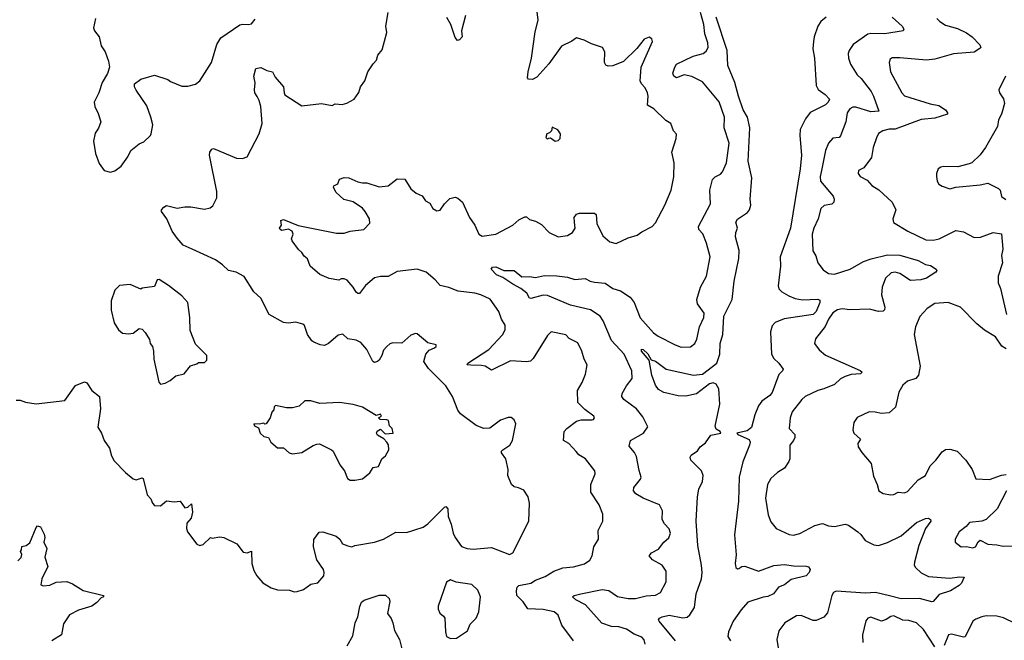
# Model space of a CAD drawing. Extents: x 2057697 to 2160550, y 827490 to 1016834.
# Tile 224 of 256: x 2071158 to 2077643, y 947069 to 951158. Entities that reach past the tile are written whole.
import ezdxf

# ---------------------------------------------------------------- set-up
doc = ezdxf.new("R2010")
doc.units = 0

msp = doc.modelspace()

# ---------------------------------------------------------------- linework, layer by layer
at = {"layer": '0CON20XD'}
for points in [[(2074729.5, 947169.5), (2074704.2, 947235), (2074677.2, 947257.2), (2074605, 947271.3), (2074505, 947276.9), (2074475, 947323.5), (2074431.8, 947365), (2074429.5, 947395), (2074435, 947420), (2074445, 947431.5), (2074524.7, 947445.3), (2074555, 947465.4), (2074620, 947490), (2074675.5, 947524.5), (2074735, 947545.8), (2074805, 947554.3), (2074877.6, 947572.4), (2074912.1, 947597.9), (2074929.2, 947625), (2074939.4, 947685), (2074970, 947735), (2074967.9, 947792.1), (2074998.5, 947855), (2074999.4, 947899.4), (2074975, 947961.4), (2074919.1, 948045), (2074920.5, 948095), (2074948.9, 948165), (2074946.9, 948185), (2074884.3, 948265), (2074841.7, 948291.7), (2074823.2, 948313.3), (2074775, 948366), (2074740, 948385), (2074744, 948445), (2074761.2, 948465), (2074826.4, 948513.6), (2074855, 948521.4), (2074927.7, 948522.3), (2074937.5, 948525), (2074943.3, 948535), (2074938.8, 948545), (2074879.7, 948589.7), (2074834.2, 948635), (2074832, 948715), (2074862.7, 948767.3), (2074885, 948822.5), (2074896, 948885), (2074875, 948922.5), (2074860.8, 948975), (2074835, 949028.8), (2074777.7, 949057.7), (2074755, 949081.2), (2074658.3, 949101.7), (2074635, 949077.5), (2074540.8, 948925), (2074521.9, 948908.1), (2074495, 948903.1), (2074389.7, 948910.3), (2074265, 948848.8), (2074224.4, 948874.4), (2074200.5, 948880.5), (2074128.7, 948881.3), (2074106.2, 948885), (2074109.2, 948895), (2074248.6, 948985), (2074338.6, 949081.4), (2074355.8, 949115), (2074356, 949145), (2074330.8, 949185), (2074314.2, 949235), (2074257.5, 949317.5), (2074195, 949345.7), (2074155, 949356.4), (2074045, 949369.1), (2073985, 949393.5), (2073927.5, 949407.5), (2073895, 949444.2), (2073834, 949495), (2073775, 949515.4), (2073645, 949500), (2073585, 949465.6), (2073533.2, 949466.8), (2073495, 949457.1), (2073435, 949406), (2073395, 949353.3), (2073385, 949353.8), (2073375, 949363.8), (2073355, 949396.7), (2073315, 949441.2), (2073295, 949450), (2073275, 949450), (2073259.2, 949440.8), (2073195, 949452), (2073135, 949480), (2073070, 949535), (2073053, 949583), (2073030.5, 949600.5), (2073016.7, 949625), (2072994.2, 949644.2), (2072951.7, 949701.7), (2072947.5, 949715), (2072960, 949745), (2072952.5, 949765), (2072928.3, 949778.3), (2072885, 949770), (2072872.5, 949775), (2072870, 949785), (2072882.5, 949805), (2072877.5, 949835), (2072895, 949841.2), (2072991.7, 949801.7), (2073245, 949751.1), (2073295, 949751.9), (2073335, 949765.7), (2073425, 949776), (2073463, 949817), (2073461.2, 949845), (2073434, 949895), (2073415, 949916), (2073355, 949957.1), (2073293.2, 949973.2), (2073240.9, 950020.9), (2073224, 950055), (2073226.7, 950063.3), (2073254.1, 950075.9), (2073265, 950106.7), (2073295, 950118.8), (2073325, 950116), (2073385, 950090), (2073415, 950083.8), (2073445, 950082), (2073525, 950055.6), (2073585, 950064.2), (2073645, 950108.8), (2073695, 950106.7), (2073735, 950042.5), (2073770, 950015), (2073807.7, 949997.7), (2073830, 949965), (2073858.6, 949948.6), (2073878.8, 949915), (2073905, 949898.8), (2073927.7, 949902.3), (2073955.9, 949944.1), (2073990.3, 949979.7), (2074025, 949989.2), (2074042.7, 949982.7), (2074075, 949956.7), (2074120.8, 949855), (2074155.8, 949805), (2074182.5, 949745), (2074205, 949732), (2074295, 949743.8), (2074405.5, 949804.5), (2074445, 949839.2), (2074485, 949860), (2074495, 949860), (2074515, 949840.8), (2074555, 949830), (2074595, 949808.8), (2074646.2, 949755), (2074705, 949728), (2074765, 949736.9), (2074799.2, 949755), (2074815.6, 949785), (2074811.4, 949825), (2074810, 949855), (2074825, 949876), (2074845.9, 949884.1), (2074945, 949884.2), (2074955.7, 949875), (2074959.2, 949815), (2074999.2, 949735), (2075045, 949693.8), (2075085.9, 949684.1), (2075165, 949721.2), (2075225, 949738.8), (2075255, 949760.8), (2075323.8, 949795), (2075345, 949820), (2075408, 949935), (2075450, 950035), (2075467.3, 950122.7), (2075468.8, 950215), (2075454.1, 950284.1), (2075482, 950375), (2075483.8, 950403.8), (2075464.6, 950424.6), (2075447.1, 950475), (2075413.7, 950493.7), (2075335, 950571.2), (2075293.8, 950593.8), (2075297.2, 950655), (2075292.7, 950675), (2075278.5, 950708.5), (2075253.5, 950735), (2075245.4, 950755), (2075250.9, 950845), (2075325.9, 951014.1), (2075320.7, 951030.7), (2075305, 951042.5), (2075270.5, 951029.5), (2075222.6, 950967.4), (2075135, 950882.9), (2075065, 950854.2), (2075035, 950851.2), (2075018.3, 950858.3), (2075008.8, 950875), (2075012, 950945), (2074996.7, 950975), (2074925, 950998), (2074875, 951023.8), (2074825, 951037.5), (2074794.2, 951015.8), (2074725.8, 950984.2), (2074643, 950867), (2074565, 950778.8), (2074535, 950763.3), (2074510, 950765), (2074503.3, 950775), (2074506.4, 950813.6), (2074529.4, 950905), (2074552.2, 951077.8), (2074572.2, 951155), (2074559.4, 951265)], [(2071161.7, 948651.7), (2071195, 948637.5), (2071265, 948627.5), (2071455, 948650), (2071525, 948747.5), (2071585, 948772.5), (2071600, 948765), (2071633.8, 948715), (2071683.3, 948675), (2071690, 948595), (2071673.2, 948473.2), (2071696.9, 948435), (2071712.9, 948385), (2071749.2, 948335), (2071761.2, 948285), (2071780.9, 948250.9), (2071854.5, 948174.5), (2071905, 948133.8), (2071925, 948126.2), (2071965, 948138.8), (2071970, 948135), (2071998.3, 948028.3), (2072022.3, 948002.3), (2072033, 947973), (2072046.4, 947956.4), (2072085, 947956.2), (2072125, 947988.8), (2072175, 947982), (2072215, 947986.7), (2072245, 947942.5), (2072265, 947947.5), (2072288.3, 947968.3), (2072295.8, 947914.2), (2072286.2, 947875), (2072258.3, 947841.7), (2072256.2, 947805), (2072263.3, 947785), (2072325, 947703.3), (2072345, 947693.3), (2072365, 947700), (2072415, 947747.5), (2072425, 947742.5), (2072475, 947750), (2072503, 947747), (2072587.5, 947705), (2072630.5, 947650.5), (2072655, 947646), (2072685, 947656.7), (2072686.4, 947576.4), (2072699.7, 947529.7), (2072720, 947495), (2072758.3, 947448.3), (2072815, 947414.2), (2072855, 947400.8), (2072935, 947398.6), (2072965, 947389.4), (2072985, 947390.6), (2073026.2, 947405), (2073075, 947440), (2073121.2, 947448.8), (2073160, 947495), (2073163.8, 947515), (2073159.2, 947535), (2073115, 947598.8), (2073092.1, 947685), (2073095, 947733.3), (2073129.2, 947780.8), (2073155, 947784.2), (2073241.2, 947755), (2073266, 947735), (2073285, 947704), (2073318, 947692), (2073345, 947686), (2073365.7, 947694.3), (2073494.2, 947715.8), (2073555, 947736), (2073635, 947780.8), (2073705, 947780), (2073815, 947814.4), (2073845, 947835.7), (2073955, 947947.5), (2073965, 947950), (2073976.7, 947935), (2073980, 947885), (2074000, 947835), (2074013.3, 947775), (2074025, 947747.5), (2074067, 947687), (2074105, 947673.3), (2074145, 947670), (2074265, 947680), (2074385, 947634), (2074406, 947645), (2074512, 947855), (2074516.1, 947973.9), (2074506.2, 948015), (2074477.7, 948057.7), (2074443.6, 948073.6), (2074415, 948080), (2074396.2, 948096.2), (2074372.9, 948155), (2074374.4, 948195), (2074360.8, 948265), (2074331.2, 948305), (2074331.2, 948315), (2074340, 948325), (2074385.6, 948355), (2074404.4, 948385), (2074426.2, 948495), (2074415, 948522.5), (2074395, 948536.7), (2074375, 948536.7), (2074325, 948520), (2074255, 948466), (2074215, 948464.2), (2074165, 948484.2), (2074062.2, 948562.2), (2074042.9, 948585), (2074008, 948675), (2073964.4, 948745), (2073849.8, 948859.8), (2073820.6, 948905), (2073832, 948955), (2073855, 948980), (2073890, 948995), (2073900, 949005), (2073900, 949015), (2073845, 949028.8), (2073775, 949088.8), (2073765, 949091.2), (2073735, 949078.8), (2073675, 949026.7), (2073615, 949030), (2073595, 949022), (2073576.2, 949005), (2073555, 948980), (2073543.1, 948945), (2073525, 948915.8), (2073514, 948905), (2073495, 948898.9), (2073483.5, 948905), (2073444.6, 948985), (2073405, 949030.6), (2073375, 949047.5), (2073320, 949055), (2073285.7, 949085.7), (2073255, 949079.4), (2073192.5, 949025), (2073165, 949011.4), (2073137.5, 949015), (2073095, 949033.8), (2073082.6, 949042.6), (2073054.3, 949085), (2073032.7, 949142.7), (2073022.7, 949152.7), (2072975.7, 949165.7), (2072925, 949159.4), (2072895, 949163.1), (2072800, 949215), (2072745, 949323.3), (2072700.8, 949365), (2072635.4, 949465.4), (2072584.3, 949494.3), (2072532.5, 949505), (2072493.9, 949543.9), (2072446.4, 949576.4), (2072293.3, 949645), (2072235, 949672.9), (2072195, 949718), (2072162.5, 949765), (2072126.4, 949845), (2072092.5, 949895), (2072092, 949905), (2072106.6, 949923.4), (2072125, 949932.9), (2072195, 949915.8), (2072245, 949925.7), (2072284.3, 949925.7), (2072375, 949910), (2072412, 949918), (2072428.8, 949931.2), (2072455.6, 949984.4), (2072456.5, 950025), (2072407.1, 950265), (2072410, 950285), (2072422.5, 950305), (2072435, 950310), (2072585, 950246), (2072625.9, 950244.1), (2072655.8, 950254.2), (2072734.3, 950405.7), (2072755.8, 950475), (2072745.6, 950585), (2072735.6, 950625), (2072721.2, 950651.2), (2072707.3, 950675), (2072703.6, 950695), (2072707.7, 950742.3), (2072698.8, 950785), (2072713.6, 950836.4), (2072745, 950842), (2072785, 950823.3), (2072823.9, 950813.9), (2072839.5, 950779.5), (2072896, 950715), (2072898.8, 950675), (2072905, 950663.3), (2073015, 950590), (2073146.4, 950606.4), (2073215, 950592.5), (2073235, 950602.5), (2073280.7, 950599.3), (2073311.7, 950608.3), (2073360, 950635), (2073391.2, 950678.8), (2073402, 950715), (2073430, 950755), (2073450.8, 950815), (2073485, 950866.7), (2073508.8, 950891.2), (2073516.7, 950925), (2073545, 950960), (2073576.1, 951073.9), (2073570, 951115), (2073584.2, 951205)], [(2071656.2, 951165), (2071643.9, 951103.9), (2071650, 951085), (2071680, 951045), (2071694, 950985), (2071720.8, 950945), (2071743.3, 950885), (2071750, 950845), (2071736.2, 950803.8), (2071701.2, 950745), (2071679.2, 950675), (2071648.8, 950615), (2071653.3, 950585), (2071675, 950540), (2071691.2, 950485), (2071677.7, 950442.3), (2071655, 950410), (2071643.1, 950356.9), (2071657.1, 950277.1), (2071681, 950211), (2071713.6, 950163.6), (2071755, 950154.2)], [(2074093.3, 951185), (2074068.1, 951085), (2074071.4, 951045), (2074055, 951025.8), (2074041.2, 951021.2), (2074025, 951041.2), (2073997.8, 951125), (2073971.7, 951171.7)], [(2075276.7, 947045), (2075271.7, 947071.7), (2075255, 947090), (2075205, 947110.8), (2075155, 947143.8), (2075105, 947158.1), (2075055, 947159.7), (2074992, 947182), (2074885, 947303.1), (2074821.2, 947335), (2074800, 947355), (2074810, 947365), (2074854, 947376), (2074995, 947403.8), (2075037.6, 947397.6), (2075095, 947358.8), (2075165.9, 947344.1), (2075215, 947344.1), (2075285, 947361.5), (2075345, 947367.1), (2075378.6, 947385), (2075415.6, 947454.4), (2075417.1, 947525), (2075388.8, 947565), (2075325, 947598.6), (2075304, 947625), (2075320, 947645), (2075365, 947670), (2075400.4, 947715), (2075434.4, 947745), (2075445.6, 947774.4), (2075435, 947803.8), (2075405, 947836.2), (2075388.8, 947865), (2075392.1, 947922.1), (2075371.8, 947961.8), (2075265, 948005.6), (2075216.2, 948035), (2075200, 948055), (2075202, 948075), (2075248, 948132), (2075251.9, 948145), (2075237.6, 948187.6), (2075220.9, 948280.9), (2075207.5, 948307.5), (2075172.3, 948347.7), (2075181.2, 948385), (2075266.7, 948435), (2075296.2, 948475), (2075261.9, 948541.9), (2075220.8, 948595), (2075136.7, 948656.7), (2075124.4, 948674.4), (2075127.1, 948695), (2075154.3, 948745), (2075192.9, 948795), (2075190, 948845), (2075140.4, 948955), (2075055.4, 949045), (2075001.3, 949175), (2074981.5, 949205), (2074917.2, 949247.2), (2074785, 949277.6), (2074635, 949341.3), (2074605, 949342.9), (2074525, 949321.2), (2074515, 949323.8), (2074497.1, 949357.1), (2074457.7, 949387.7), (2074406, 949415), (2074340.5, 949460.5), (2074297.9, 949477.9), (2074263.8, 949515), (2074272.1, 949527.9), (2074295, 949530.4), (2074346.2, 949506.2), (2074415, 949504.7), (2074465, 949464.4), (2074515, 949465.5), (2074555, 949458.9), (2074615, 949472.9), (2074695, 949470), (2074765, 949460.9), (2074815, 949445.7), (2074882.5, 949452.5), (2074915, 949435.5), (2074945, 949428.5), (2075015, 949422.5), (2075065, 949387.3), (2075115, 949370.9), (2075179.2, 949329.2), (2075204.6, 949294.6), (2075245, 949194), (2075332.9, 949095), (2075363.4, 949073.4), (2075475, 949015.7), (2075515, 949001.4), (2075577, 949003), (2075605.6, 949024.4), (2075617.9, 949052.1), (2075635.8, 949135), (2075663.1, 949195), (2075665.5, 949225.5), (2075621.4, 949285), (2075617.1, 949315), (2075642.9, 949395), (2075682.1, 949467.9), (2075706, 949595), (2075682, 949685), (2075657, 949747), (2075631.4, 949775), (2075630, 949795), (2075707.1, 949945), (2075702.9, 950035), (2075720.8, 950105), (2075737.9, 950122.1), (2075775, 950140), (2075787.5, 950155), (2075814.4, 950215.6), (2075830, 950345), (2075797.5, 950445), (2075800.6, 950515), (2075765, 950616.2), (2075655, 950748.6), (2075585, 950783.9), (2075535, 950793.5), (2075483.9, 950773.9), (2075466.7, 950785), (2075460, 950805), (2075472, 950845), (2075485, 950865.7), (2075593, 950917), (2075660.8, 950935), (2075679.2, 950950.8), (2075691.9, 950975), (2075690.5, 951005), (2075670.4, 951065), (2075663.9, 951125), (2075642.7, 951205)], [(2075477.9, 947065), (2075368.8, 947195), (2075366.2, 947205), (2075371.2, 947215), (2075390, 947225), (2075435, 947235.5), (2075525, 947218.2), (2075555, 947222.2), (2075573, 947237), (2075603.2, 947285), (2075613.9, 947375), (2075648.1, 947475), (2075653.1, 947516.9), (2075649.8, 947565), (2075623.8, 947695), (2075614.6, 947854.6), (2075621.5, 948015), (2075631.5, 948065), (2075654.4, 948115), (2075660.6, 948155), (2075648.6, 948185), (2075578, 948255), (2075573.8, 948275), (2075581.7, 948288.3), (2075621.7, 948318.3), (2075640.9, 948345), (2075675, 948370.5), (2075709.5, 948420.5), (2075775.6, 948435), (2075771.2, 948445), (2075745, 948461.2), (2075739.3, 948479.3), (2075770, 948625), (2075763.5, 948725), (2075745, 948757.3), (2075725, 948765.3), (2075702.1, 948757.9), (2075615, 948693.8), (2075545, 948676.9), (2075495, 948680.3), (2075401.4, 948701.4), (2075365, 948721.9), (2075345, 948751.2), (2075321.8, 948815), (2075303.8, 948915), (2075254.5, 948975), (2075253.3, 948986.7), (2075265, 948985.4), (2075295, 948955.6), (2075318, 948918), (2075345, 948908.5), (2075416.5, 948856.5), (2075595, 948816), (2075655, 948822.5), (2075750.6, 948895), (2075769.3, 948955), (2075772, 949025), (2075788.2, 949085), (2075796.8, 949205), (2075850.4, 949315), (2075864.1, 949435), (2075895.3, 949585), (2075897.7, 949637.7), (2075872.6, 949727.4), (2075874.4, 949755), (2075886, 949785), (2075875.8, 949825), (2075885.6, 949844.4), (2075951.4, 949888.6), (2075965.6, 949905), (2075972.9, 949935), (2075969.5, 949975), (2075979.7, 950115), (2075957.1, 950225), (2075967.2, 950445), (2075951.8, 950515), (2075922.5, 950565), (2075891.6, 950655), (2075869.1, 950745), (2075821.4, 950855), (2075818.9, 950955), (2075744.7, 951175)], [(2076905.7, 951175), (2076971.4, 951115), (2076980.8, 951095), (2076976.7, 951085), (2076856.4, 951063.6), (2076765, 951067.1), (2076745, 951062.5), (2076647.1, 950995), (2076621.4, 950955), (2076615.6, 950935), (2076616.9, 950905), (2076630.6, 950865), (2076673.6, 950795), (2076700.2, 950770.2), (2076766.8, 950685), (2076782.5, 950655), (2076816, 950555), (2076765, 950550.3), (2076665, 950582.1), (2076645, 950582.2), (2076625, 950570.8), (2076608.9, 950545), (2076598.9, 950485), (2076565, 950392), (2076555, 950382.2), (2076513.1, 950376.9), (2076484.4, 950345), (2076466.4, 950295), (2076439.6, 950165), (2076430.9, 950125), (2076433.6, 950095), (2076515.5, 949995), (2076522.5, 949975), (2076519.4, 949955), (2076508.3, 949941.7), (2076457, 949933), (2076435.6, 949915), (2076416.2, 949845), (2076388.2, 949785), (2076378.2, 949745), (2076381.9, 949635), (2076401.1, 949601.1), (2076415.7, 949555), (2076450.7, 949510.7), (2076485, 949486.7), (2076525, 949482.3), (2076628, 949515), (2076715, 949564.7), (2076767.3, 949582.7), (2076875, 949609.7), (2076955, 949606.7), (2077075, 949570.8), (2077124.4, 949544.4), (2077158.1, 949538.1), (2077193.8, 949515), (2077200, 949505), (2077193.3, 949495), (2077130, 949455), (2077093.2, 949443.2), (2077025, 949439.8), (2076955, 949486.2), (2076925, 949495.4), (2076899.2, 949490.8), (2076861.5, 949455), (2076839.6, 949395), (2076835.5, 949345), (2076855.5, 949265), (2076853.3, 949246.7), (2076845, 949237.5), (2076815.5, 949235.5), (2076755, 949251.2), (2076626.4, 949246.4), (2076575, 949252.5), (2076545, 949246.2), (2076514.3, 949225.7), (2076486.2, 949185), (2076464.1, 949135.9), (2076398.8, 949055), (2076394.1, 949024.1), (2076423.4, 948983.4), (2076465, 948948.6), (2076695, 948845.7), (2076706.2, 948835), (2076695.6, 948824.4), (2076635, 948820.5), (2076595, 948807.8), (2076565, 948791.1), (2076525, 948755.6), (2076454.5, 948725.5), (2076415, 948715.7), (2076332, 948675), (2076309.2, 948655), (2076245.5, 948574.5), (2076232.2, 948535), (2076225.6, 948465), (2076262.9, 948425), (2076264.3, 948405), (2076255.6, 948385), (2076230, 948355), (2076230.9, 948265), (2076225, 948248), (2076196.1, 948203.9), (2076148.8, 948175), (2076105, 948135.8), (2076084.6, 948095.4), (2076070, 948005), (2076087.1, 947895), (2076105, 947850), (2076140, 947805), (2076225.8, 947765.8), (2076255, 947762.5), (2076297, 947773), (2076395, 947826), (2076445, 947838.8), (2076485, 947824), (2076525, 947818.8), (2076595, 947833.8), (2076617, 947827), (2076678, 947785), (2076697.4, 947767.4), (2076725.8, 947725.8), (2076752.8, 947712.8), (2076785, 947698.9), (2076815, 947694.5), (2076875, 947713.5), (2076965, 947757.1), (2077064.7, 947845.3), (2077125, 947872.2), (2077145, 947874.3), (2077156.2, 947866.2), (2077158.9, 947855), (2077123.8, 947806.2), (2077079.4, 947695), (2077051.1, 947585), (2077050, 947565), (2077058.2, 947548.2), (2077095, 947514.2), (2077145, 947490.8), (2077285, 947477.7), (2077347.4, 947487.4), (2077380, 947485), (2077361.2, 947445), (2077345, 947430), (2077290, 947395), (2077215, 947370.6), (2077175, 947326), (2077166.6, 947323.4), (2077084.2, 947344.2), (2076963.4, 947343.4), (2076887.6, 947362.4)], [(2076470, 951175), (2076435, 951146.2), (2076415, 951116), (2076390, 951045), (2076385.5, 951015)], [(2077199.2, 951165), (2077218, 951145), (2077255, 951122.2), (2077335, 951100), (2077395, 951071.1), (2077430.8, 951045), (2077481.7, 950991.7), (2077488, 950975), (2077483, 950967), (2077445.3, 950944.7), (2077307.9, 950932.1), (2077185, 950896.9), (2077131.4, 950891.4), (2076955, 950906.9), (2076905, 950905.6), (2076892.4, 950897.6), (2076884.3, 950875), (2076893.6, 950813.6), (2076968.9, 950675), (2076985, 950655.6), (2077155, 950603.8), (2077212.6, 950592.6), (2077255, 950563.8), (2077270, 950545), (2077270, 950535), (2077185, 950510), (2077095, 950500.8), (2076925, 950436.8), (2076885, 950436.9), (2076844, 950426), (2076815, 950407.5), (2076801.5, 950378.5), (2076780, 950315), (2076769.1, 950250.9), (2076718.3, 950181.7), (2076683.8, 950165), (2076681.2, 950145), (2076693.3, 950125), (2076740.3, 950100.3), (2076770, 950065), (2076815.9, 950035.9), (2076904.2, 949955), (2076928.6, 949905), (2076908.8, 949845), (2076912.5, 949822.5), (2077008, 949765), (2077127, 949707), (2077174.6, 949705.4), (2077215.3, 949714.7), (2077325, 949770), (2077375, 949760.8), (2077445, 949722), (2077485.6, 949724.4), (2077570, 949755), (2077625, 949746.2), (2077634.4, 949645), (2077626, 949605), (2077632.5, 949555), (2077602.7, 949467.3)], [(2071755, 950154.2), (2071785, 950162.5), (2071826.9, 950193.1), (2071870, 950255), (2071890, 950295), (2071945, 950340), (2071975, 950353.3), (2072020, 950395), (2072024.1, 950405.9), (2072033.8, 950465), (2072020.8, 950515), (2071995, 950590), (2071924.3, 950694.3), (2071913.8, 950715), (2071913.3, 950735), (2071955, 950766.2), (2072045, 950792), (2072133.8, 950763.8), (2072150, 950750), (2072225, 950720.8), (2072265, 950720), (2072315, 950733.3), (2072344.1, 950755.9), (2072420, 950875), (2072456.6, 950995), (2072482.8, 951037.2), (2072606.9, 951123.1), (2072625, 951129.2), (2072664.1, 951125.9), (2072685, 951131.2), (2072709.7, 951160.3)], [(2076385.5, 951015), (2076382.9, 950965), (2076393.6, 950903.6), (2076404.6, 950725), (2076418.2, 950698.2), (2076464.4, 950664.4), (2076491.1, 950635), (2076482.7, 950615), (2076465, 950597.1), (2076365, 950545.6), (2076334.6, 950505), (2076299.6, 950435), (2076296.4, 950395), (2076307.9, 950265), (2076299.5, 950175), (2076235.3, 949785), (2076167.1, 949595), (2076169.6, 949535), (2076157.3, 949442.7), (2076154.3, 949405), (2076159.2, 949385), (2076178.8, 949365), (2076225, 949337.8), (2076265, 949321.1), (2076315, 949311.2), (2076416, 949316), (2076429.2, 949309.2), (2076428.9, 949295), (2076405, 949234.5), (2076385, 949216.5), (2076192.3, 949187.7), (2076135, 949164), (2076115, 949140), (2076102.4, 949102.4), (2076110, 948955), (2076124.3, 948925), (2076157.1, 948895), (2076186.2, 948855), (2076183.3, 948845), (2076158.8, 948821.2), (2076115, 948702.2), (2076097.8, 948682.2), (2076045.6, 948645), (2076024.5, 948615), (2076000, 948555), (2075978.2, 948471.8), (2075949.8, 948450.2), (2075882.5, 948435), (2075887.5, 948425), (2075962.4, 948392.4), (2075970, 948375), (2075965.4, 948355), (2075921.8, 948245), (2075897.7, 948145), (2075892.9, 947985), (2075865.9, 947765), (2075876.8, 947633.2), (2075870, 947575), (2075875, 947549.2), (2075885, 947540.9), (2075895, 947541.8), (2075915, 947555.7), (2075935, 947558.1), (2076025, 947525.4), (2076125, 947562), (2076195, 947568), (2076255, 947559.1), (2076337.5, 947557.5), (2076353, 947553), (2076364, 947535), (2076357.5, 947515), (2076337.5, 947495), (2076239.8, 947470.2), (2076195.3, 947434.7), (2076155, 947419.5), (2076123.6, 947376.4), (2076085, 947357.8), (2076055, 947353.9), (2075955, 947320.8), (2075909.9, 947270.1), (2075858.1, 947195), (2075827.1, 947125), (2075821.9, 947095), (2075840, 947065)], [(2077651.4, 950785), (2077606.7, 950695), (2077611.2, 950675), (2077637.3, 950637.3), (2077644, 950605), (2077624.3, 950535), (2077605, 950497.5), (2077599.2, 950455), (2077519.4, 950315), (2077485, 950268), (2077430, 950215), (2077412.3, 950207.7), (2077338.3, 950188.3), (2077245, 950190), (2077225, 950186.7), (2077207.5, 950175), (2077196.7, 950145), (2077196.7, 950125), (2077201.2, 950095), (2077212.5, 950075), (2077235, 950060), (2077284.1, 950044.1), (2077325, 950053.8), (2077485, 950070), (2077535, 950081.2), (2077606, 950046), (2077616.2, 950035), (2077625, 949992.5), (2077653, 949973)], [(2074685, 950357.5), (2074705, 950362.5), (2074717.5, 950375), (2074720, 950405), (2074703, 950433), (2074665, 950450), (2074660, 950425), (2074648.3, 950411.7), (2074630, 950405), (2074622.5, 950382.5), (2074635, 950370), (2074641.7, 950378.3), (2074655, 950380), (2074685, 950357.5)], [(2072085, 948757.5), (2072115, 948763.3), (2072148.3, 948781.7), (2072185, 948812.5), (2072240, 948825), (2072283, 948877), (2072325, 948890), (2072335, 948900), (2072375, 948900), (2072390, 948915), (2072390, 948945), (2072315, 949020), (2072281.2, 949111.2), (2072278.6, 949195), (2072265.7, 949295), (2072225, 949338.8), (2072137.3, 949407.3), (2072076.4, 949446.4), (2072062.5, 949445), (2072045, 949400), (2071965, 949390), (2071955, 949382.5), (2071885, 949412.5), (2071815, 949407.5), (2071783.8, 949375), (2071760.8, 949305), (2071759.2, 949245), (2071779.7, 949159.7), (2071808.8, 949115), (2071835, 949093.8), (2071875, 949088.8), (2071905, 949093.3), (2071945, 949122.5), (2071965, 949120), (2071985, 949097.5), (2072011.7, 949051.7), (2072017.5, 949025), (2072032.5, 949005), (2072040, 948975), (2072040.7, 948920.7), (2072075, 948770), (2072085, 948757.5)], [(2077602.7, 949467.3), (2077602.5, 949425), (2077617.9, 949387.9), (2077658.1, 949215)], [(2077655, 948989.4), (2077628, 949008), (2077585, 949067.5), (2077512.9, 949112.9), (2077461.9, 949155), (2077354.6, 949264.6), (2077274.4, 949295.6), (2077185, 949287.1), (2077136.2, 949255), (2077087.6, 949202.4), (2077059.4, 949135), (2077050.6, 949085), (2077088.1, 948875), (2077079.2, 948815), (2077061.2, 948795), (2077005, 948775.8), (2076975, 948751.2), (2076949.2, 948705), (2076927.5, 948605), (2076885, 948568.8), (2076835, 948562.9), (2076793.2, 948573.2), (2076752.5, 948575), (2076675, 948538), (2076652, 948505), (2076646, 948455), (2076651.2, 948435), (2076696.2, 948395), (2076678.8, 948365), (2076681.2, 948345), (2076705, 948306.7), (2076766.7, 948235), (2076780.7, 948150.7), (2076806.7, 948095), (2076816.7, 948055), (2076845, 948036.2), (2076895, 948027.1), (2076915, 948029.2), (2076945, 948045.6), (2076985, 948041.4), (2077005, 948050), (2077075, 948125.8), (2077125, 948155.8), (2077155, 948218.6), (2077193.4, 948256.6), (2077235, 948311.2), (2077255, 948325.8), (2077285, 948328), (2077332.5, 948315), (2077390, 948255), (2077432, 948195), (2077455, 948133.8), (2077545, 948128.6), (2077625, 948157.5), (2077655, 948161.2)], [(2071135, 948650.8), (2071161.7, 948651.7)], [(2073365, 948123.3), (2073416.1, 948133.9), (2073465, 948172.5), (2073485, 948207.5), (2073520, 948215), (2073542.5, 948265), (2073566.4, 948283.6), (2073590, 948325), (2073586.1, 948356.1), (2073576.7, 948375), (2073556, 948396), (2073515, 948421.2), (2073508, 948435), (2073513, 948447), (2073535, 948460), (2073565, 948430), (2073617.5, 948435), (2073610, 948465), (2073593, 948483), (2073586.4, 948516.4), (2073575, 948522.5), (2073533, 948523), (2073520, 948535), (2073540, 948545), (2073535, 948560), (2073505, 948550), (2073415, 948606.2), (2073355, 948623.3), (2073265, 948636.2), (2073135, 948630), (2073075, 948647.5), (2073035, 948647.5), (2072998.3, 948611.7), (2072955, 948600), (2072915, 948600), (2072843, 948617), (2072833, 948607), (2072831.7, 948588.3), (2072818.3, 948571.7), (2072807.5, 948535), (2072780, 948495), (2072773, 948493), (2072765, 948500), (2072735, 948492.5), (2072700, 948495), (2072705, 948482.5), (2072730, 948470), (2072742.5, 948435), (2072765, 948412.5), (2072796.4, 948406.4), (2072812.5, 948375), (2072855, 948336.7), (2072895, 948337.5), (2072932.5, 948305), (2072955, 948298.8), (2073015, 948306.7), (2073091.7, 948351.7), (2073115, 948362.5), (2073133, 948363), (2073212.5, 948325), (2073222.5, 948315), (2073266.7, 948225), (2073297.5, 948185), (2073317.5, 948135), (2073335, 948123.3), (2073365, 948123.3)], [(2077657.8, 948055), (2077595.5, 947934.5), (2077524.5, 947865.5), (2077495.6, 947854.4), (2077415, 947844.4), (2077391.5, 947818.5), (2077345, 947783.3), (2077319.2, 947735), (2077318.8, 947715), (2077360, 947685), (2077395, 947687.5), (2077435, 947677.5), (2077453.8, 947685), (2077471.2, 947718.8), (2077485, 947728.8), (2077535, 947701.9), (2077595, 947699.4), (2077635, 947690), (2077815, 947696)], [(2071146.2, 947593.8), (2071166.7, 947615), (2071172.5, 947635), (2071162.5, 947655), (2071170, 947665), (2071171.7, 947688.3), (2071200, 947695), (2071225, 947712.5), (2071265, 947812.5), (2071275, 947822.5), (2071295, 947817.5), (2071319.3, 947769.3), (2071323, 947747), (2071316.7, 947715), (2071336, 947675), (2071322.7, 947617.3)], [(2071322.7, 947617.3), (2071342.9, 947555), (2071304.2, 947475), (2071296.7, 947435), (2071315, 947428.8), (2071355, 947432.5), (2071398.3, 947451.7), (2071467.6, 947457.6), (2071505, 947442), (2071575, 947398), (2071710, 947365), (2071710, 947355), (2071695, 947350), (2071665, 947317.5), (2071632.5, 947295), (2071545, 947267.1), (2071485, 947236.2), (2071445, 947177.5), (2071432, 947105), (2071370, 947065)], [(2073995, 947081.2), (2074035, 947083.8), (2074107.6, 947132.4), (2074124.3, 947175), (2074164.3, 947215), (2074182.1, 947257.9), (2074193.3, 947355), (2074175, 947399.2), (2074135, 947438.1), (2074031.7, 947451.7), (2073995, 947466.7), (2073968.3, 947451.7), (2073913.3, 947295), (2073913.3, 947275), (2073925, 947247.5), (2073949.5, 947229.5), (2073958.8, 947215), (2073962, 947125), (2073970, 947095), (2073995, 947081.2)], [(2073315, 947033.3), (2073351.1, 947098.9), (2073366.4, 947185), (2073385.5, 947225), (2073398.3, 947291.7), (2073410, 947320), (2073426.8, 947333.2), (2073525, 947365.7), (2073567.5, 947367.5), (2073592, 947345), (2073595.6, 947325), (2073579.5, 947245), (2073604, 947214), (2073614.6, 947184.6), (2073625.5, 947135), (2073658.6, 947075), (2073680, 946995)], [(2076887.6, 947362.4), (2076794.1, 947384.1), (2076729.4, 947379.4), (2076535, 947393.9), (2076518.9, 947385), (2076507.5, 947365), (2076478.8, 947251.2), (2076455, 947222.5), (2076405, 947200), (2076385, 947198.8), (2076305, 947232), (2076275, 947230), (2076196.7, 947185), (2076157.7, 947132.3), (2076144, 947075), (2076160.5, 946980.5)], [(2077186.4, 947026.4), (2077111.1, 947141.1), (2077064.4, 947184.4), (2077015, 947198.9), (2076975, 947202.9), (2076915, 947229.6), (2076895, 947226.4), (2076865, 947206), (2076835, 947196.2), (2076765, 947220.8), (2076745, 947216), (2076731.5, 947198.5), (2076710, 947105), (2076712.5, 947055)], [(2077715, 947179.1), (2077638.2, 947218.2), (2077595, 947229.2), (2077525, 947231.1), (2077496, 947225), (2077455, 947209.6), (2077436.7, 947195), (2077385, 947093.3), (2077375, 947090.8), (2077295, 947109.4), (2077275.6, 947104.4), (2077247.5, 947035)], [(2074805.9, 947065.9), (2074729.5, 947169.5)]]:
    msp.add_lwpolyline(points, dxfattribs=at)

doc.saveas('drawing.dxf')
